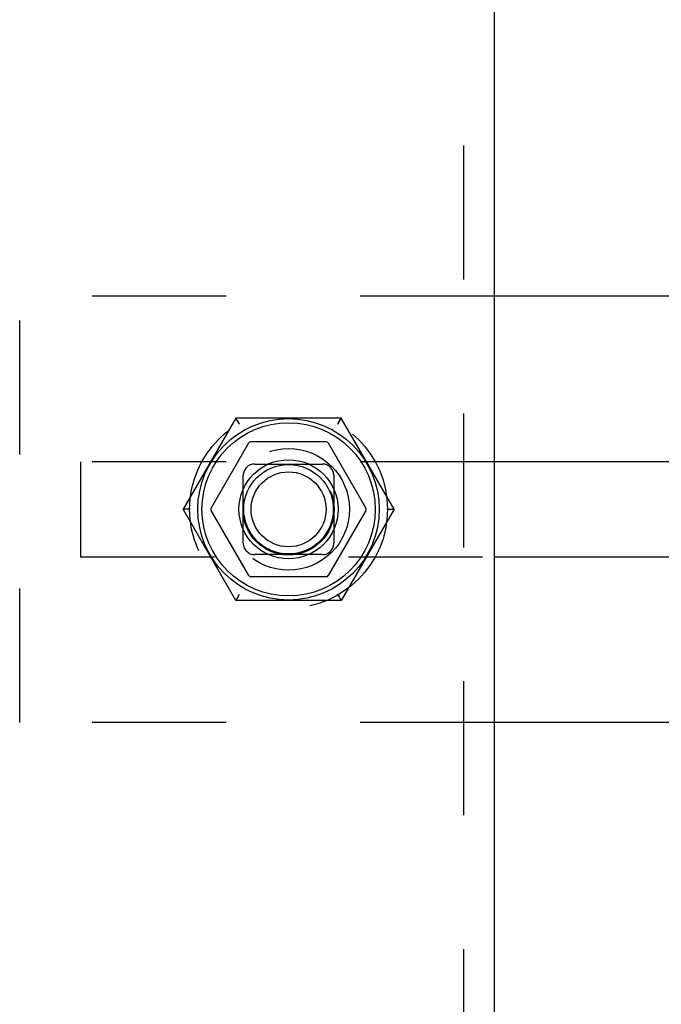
# Model space of a CAD drawing. Header units: inches. Extents: x 0 to 100, y 0 to 65.
# Tile 64 of 121: x 69.96 to 72.6, y 24.26 to 28.31. Entities that reach past the tile are written whole.
import ezdxf

# ---------------------------------------------------------------- set-up
doc = ezdxf.new("R2010")
doc.units = ezdxf.units.IN
doc.header["$LTSCALE"] = 5.5
doc.header["$MEASUREMENT"] = 0
doc.linetypes.add('HIDDEN', pattern=[0.2, 0.1, -0.1])
doc.layers.get('0').update_dxf_attribs({"linetype": 'CONTINUOUS'})
doc.layers.add('DEFAULT_2', color=8, linetype='HIDDEN')

msp = doc.modelspace()

# ---------------------------------------------------------------- linework, layer by layer
at = {"color": 3, "linetype": 'Continuous'}
for p, q in [((71.9119, 45.3916), (71.9119, 7.2041)), ((74.1521, 27.1728), (71.9119, 27.1728)), ((73.7141, 26.4928), (71.9119, 26.4928)), ((71.9119, 26.1028), (73.7141, 26.1028)), ((74.1521, 25.4228), (71.9119, 25.4228))]:
    msp.add_line(p, q, dxfattribs=at)
at = {"color": 7, "linetype": 'Continuous'}
for p, q in [((70.7506, 26.3028), (70.905, 26.5703)), ((71.2226, 26.5753), (70.9137, 26.5753)), ((71.2312, 26.5703), (71.3857, 26.3028)), ((70.905, 26.0253), (70.7506, 26.2928)), ((71.3857, 26.2928), (71.2312, 26.0253)), ((71.2226, 26.0203), (70.9137, 26.0203))]:
    msp.add_line(p, q, dxfattribs=at)
for radius in [0.3725, 0.3558, 0.2035, 0.184, 0.154]:
    msp.add_circle((71.0681, 26.2978), radius, dxfattribs=at)
for centre, start, end in [((70.9137, 26.5653), 90, 150), ((71.2226, 26.5653), 30.0108, 90), ((70.7592, 26.2978), 150.0117, 210), ((71.377, 26.2978), 330.0117, 30), ((70.9137, 26.0303), 210.0108, 270), ((71.2226, 26.0303), 270, 330)]:
    msp.add_arc(centre, 0.01, start, end, dxfattribs=at)
at = {"layer": 'DEFAULT_2', "color": 8, "linetype": 'HIDDEN'}
for p, q in [((71.7869, 45.3916), (71.7869, 7.2041)), ((71.9119, 27.1728), (69.9641, 27.1728)), ((69.9641, 25.4228), (69.9641, 27.1728)), ((70.8516, 26.6728), (70.6351, 26.2978)), ((71.2846, 26.6728), (70.8516, 26.6728)), ((70.8626, 26.6538), (70.8522, 26.6718)), ((70.8563, 26.6648), (70.8577, 26.6623)), ((70.8593, 26.6596), (70.8609, 26.6567)), ((71.2737, 26.6538), (71.28, 26.6648)), ((71.2785, 26.6623), (71.277, 26.6596)), ((71.2785, 26.6623), (71.284, 26.6718)), ((71.5011, 26.2978), (71.2846, 26.6728)), ((71.9119, 26.4928), (70.2141, 26.4928)), ((70.2141, 26.4928), (70.2141, 26.1028)), ((70.9291, 26.4838), (71.2071, 26.4838)), ((70.8821, 26.1588), (70.8821, 26.4368)), ((71.2541, 26.4368), (71.2541, 26.1588)), ((70.8516, 25.9228), (70.6351, 26.2978)), ((71.5011, 26.2978), (71.2846, 25.9228)), ((71.4792, 26.2978), (71.5, 26.2978)), ((70.2141, 26.1028), (71.9119, 26.1028)), ((71.2071, 26.1118), (70.9291, 26.1118)), ((71.2846, 25.9228), (70.8516, 25.9228)), ((70.8577, 25.9333), (70.8522, 25.9238)), ((70.8626, 25.9418), (70.8563, 25.9308)), ((70.8577, 25.9333), (70.8593, 25.936)), ((71.2737, 25.9418), (71.284, 25.9238)), ((71.277, 25.936), (71.2754, 25.9389)), ((71.28, 25.9308), (71.2785, 25.9333)), ((71.9119, 25.4228), (69.9641, 25.4228))]:
    msp.add_line(p, q, dxfattribs=at)
for points in [[(70.8516, 26.6728), (70.8518, 26.6725), (70.8522, 26.6718)], [(70.8522, 26.6718), (70.8518, 26.6725), (70.8516, 26.6728)], [(70.8661, 26.6478), (70.8643, 26.6508), (70.8626, 26.6538), (70.8609, 26.6567)], [(70.8626, 26.6538), (70.8643, 26.6508), (70.8661, 26.6478)], [(71.2754, 26.6567), (71.2737, 26.6538), (71.2719, 26.6508), (71.2702, 26.6478)], [(71.2702, 26.6478), (71.2719, 26.6508), (71.2737, 26.6538)], [(71.284, 26.6718), (71.2845, 26.6725), (71.2846, 26.6728)], [(71.2846, 26.6728), (71.2845, 26.6725), (71.284, 26.6718)], [(70.6571, 26.2978), (70.6363, 26.2978), (70.6354, 26.2978), (70.6351, 26.2978)], [(70.664, 26.2978), (70.6605, 26.2978), (70.6571, 26.2978)], [(71.4723, 26.2978), (71.4757, 26.2978), (71.4792, 26.2978)], [(71.5, 26.2978), (71.5008, 26.2978), (71.5011, 26.2978)], [(70.8522, 25.9238), (70.8518, 25.9231), (70.8516, 25.9228)], [(70.8516, 25.9228), (70.8518, 25.9231), (70.8522, 25.9238)], [(70.8609, 25.9389), (70.8626, 25.9418), (70.8643, 25.9448), (70.8661, 25.9478)], [(70.8661, 25.9478), (70.8643, 25.9448), (70.8626, 25.9418)], [(71.2702, 25.9478), (71.2719, 25.9448), (71.2737, 25.9418), (71.2754, 25.9389)], [(71.2737, 25.9418), (71.2719, 25.9448), (71.2702, 25.9478)], [(71.2846, 25.9228), (71.2845, 25.9231), (71.284, 25.9238)], [(71.284, 25.9238), (71.2845, 25.9231), (71.2846, 25.9228)]]:
    msp.add_lwpolyline(points, dxfattribs=at)
for radius in [0.4062, 0.25, 0.1875, 0.1835]:
    msp.add_circle((71.0681, 26.2978), radius, dxfattribs=at)
for centre, start, end in [((70.9291, 26.4368), 90, 180), ((71.2071, 26.4368), 0, 90), ((70.9291, 26.1588), 180, 270), ((71.2071, 26.1588), 270, 360)]:
    msp.add_arc(centre, 0.047, start, end, dxfattribs=at)

doc.saveas('drawing.dxf')
